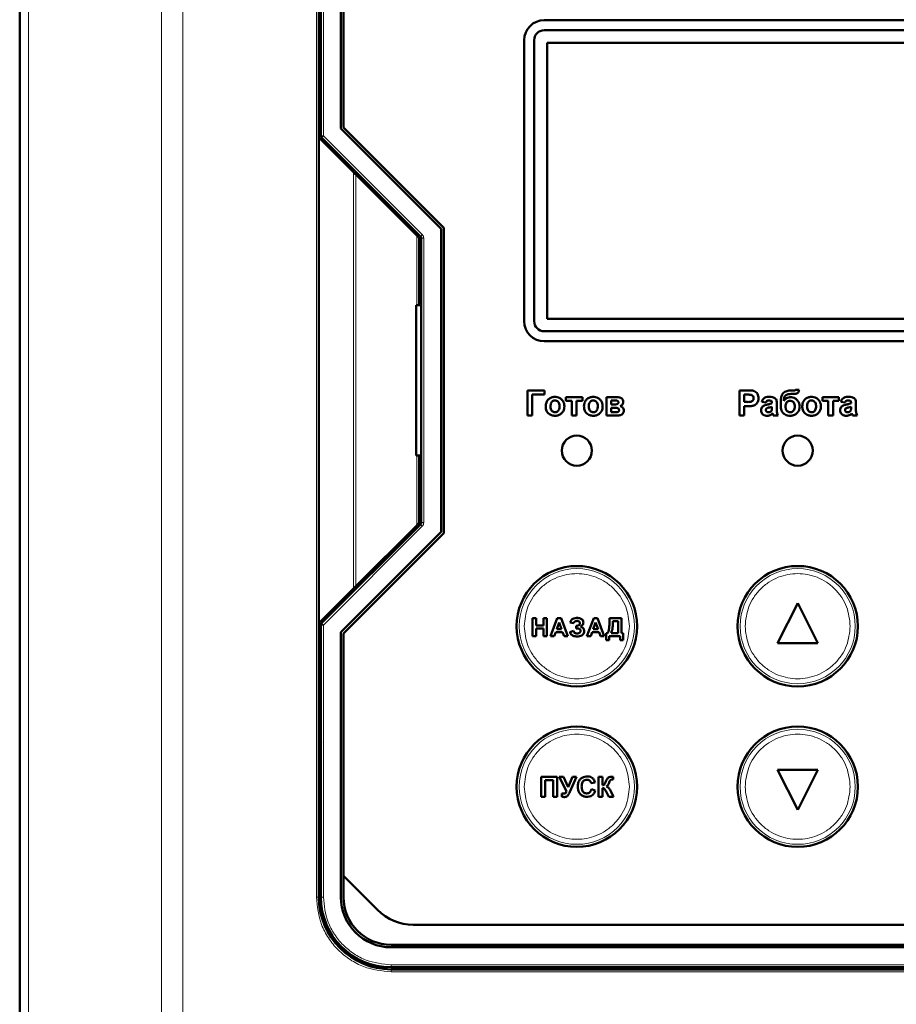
# Model space of a CAD drawing. Header units: millimetres. Extents: x 0 to 594, y 0 to 420.
# Tile 5 of 11: x 103 to 138, y 232 to 272. Entities that reach past the tile are written whole.
import ezdxf

# ---------------------------------------------------------------- set-up
doc = ezdxf.new("R2010")
doc.units = ezdxf.units.MM

msp = doc.modelspace()

# ---------------------------------------------------------------- linework, layer by layer
at = {"color": 7, "linetype": 'Continuous', "lineweight": 50}
for p, q in [((103.384, 287.734), (103.384, 205.729)), ((115.304, 266.831), (115.304, 277.751)), ((115.384, 277.751), (115.384, 266.906)), ((116.184, 267.196), (116.184, 277.751)), ((116.284, 276.903), (116.284, 267.237)), ((144.484, 271.511), (124.284, 271.511)), ((124.284, 271.111), (144.484, 271.111)), ((123.484, 270.711), (123.484, 259.511)), ((123.884, 259.511), (123.884, 270.711)), ((144.364, 270.611), (124.404, 270.611)), ((124.404, 270.611), (124.404, 259.611)), ((120.184, 263.196), (116.184, 267.196)), ((116.284, 267.237), (120.284, 263.237)), ((115.304, 247.471), (115.304, 266.831)), ((115.304, 266.831), (116.683, 265.452)), ((115.413, 266.835), (119.354, 262.894)), ((119.204, 262.931), (116.78, 265.355)), ((120.184, 251.107), (120.184, 263.196)), ((120.284, 263.237), (120.284, 251.066)), ((119.304, 260.151), (119.304, 262.831)), ((119.384, 262.823), (119.384, 251.48)), ((119.304, 260.751), (119.384, 260.751)), ((119.184, 254.151), (119.184, 260.151)), ((119.184, 260.151), (119.384, 260.151)), ((124.404, 259.611), (144.364, 259.611)), ((144.484, 259.111), (124.284, 259.111)), ((124.284, 258.711), (144.484, 258.711)), ((123.612, 256.751), (123.612, 255.751)), ((124.292, 256.751), (123.612, 256.751)), ((124.292, 256.585), (124.292, 256.751)), ((132.065, 256.751), (132.065, 255.751)), ((132.385, 256.751), (132.065, 256.751)), ((134.253, 256.751), (134.153, 256.751)), ((134.437, 256.777), (134.309, 256.777)), ((123.804, 256.585), (124.292, 256.585)), ((123.804, 255.751), (123.804, 256.585)), ((125.15, 256.482), (125.15, 256.341)), ((125.804, 256.482), (125.15, 256.482)), ((125.15, 256.341), (125.381, 256.341)), ((125.381, 256.341), (125.381, 255.751)), ((125.574, 255.751), (125.574, 256.341)), ((125.574, 256.341), (125.804, 256.341)), ((125.804, 256.341), (125.804, 256.482)), ((126.766, 256.482), (126.766, 255.751)), ((127.179, 256.482), (126.766, 256.482)), ((126.958, 256.354), (127.077, 256.354)), ((126.958, 256.187), (126.958, 256.354)), ((132.258, 256.585), (132.359, 256.585)), ((132.258, 256.29), (132.258, 256.585)), ((134.126, 256.61), (134.151, 256.61)), ((135.373, 256.482), (135.373, 256.341)), ((136.027, 256.482), (135.373, 256.482)), ((135.373, 256.341), (135.604, 256.341)), ((135.604, 256.341), (135.604, 255.751)), ((135.796, 256.341), (136.027, 256.341)), ((135.796, 255.751), (135.796, 256.341)), ((136.027, 256.341), (136.027, 256.482)), ((127.077, 256.187), (126.958, 256.187)), ((126.958, 255.88), (126.958, 256.059)), ((126.958, 256.059), (127.056, 256.059)), ((132.373, 256.29), (132.258, 256.29)), ((132.258, 256.123), (132.389, 256.123)), ((132.258, 255.751), (132.258, 256.123)), ((132.95, 256.29), (133.117, 256.264)), ((133.36, 256.257), (133.36, 256.239)), ((133.36, 256.098), (133.36, 256.061)), ((133.552, 255.99), (133.552, 256.215)), ((136.104, 256.29), (136.27, 256.264)), ((136.514, 256.257), (136.514, 256.239)), ((136.514, 256.098), (136.514, 256.061)), ((136.706, 255.99), (136.706, 256.215)), ((123.612, 255.751), (123.804, 255.751)), ((125.381, 255.751), (125.574, 255.751)), ((126.766, 255.751), (127.216, 255.751)), ((127.109, 255.88), (126.958, 255.88)), ((132.065, 255.751), (132.258, 255.751)), ((133.411, 255.751), (133.604, 255.751)), ((135.604, 255.751), (135.796, 255.751)), ((136.565, 255.751), (136.758, 255.751)), ((119.384, 254.151), (119.184, 254.151)), ((119.304, 251.471), (119.304, 254.151)), ((119.384, 253.551), (119.304, 253.551)), ((119.354, 251.409), (115.413, 247.468)), ((116.78, 248.948), (119.204, 251.371)), ((116.184, 247.107), (120.184, 251.107)), ((120.284, 251.066), (116.284, 247.066)), ((116.683, 248.851), (115.304, 247.471)), ((134.384, 248.271), (133.584, 246.671)), ((135.184, 246.671), (134.384, 248.271)), ((115.304, 236.551), (115.304, 247.471)), ((115.384, 247.397), (115.384, 236.551)), ((123.821, 247.671), (123.96, 247.671)), ((123.821, 246.951), (123.821, 247.671)), ((123.96, 247.671), (123.96, 247.385)), ((123.96, 247.385), (124.255, 247.385)), ((124.255, 247.385), (124.255, 247.671)), ((124.255, 247.671), (124.394, 247.671)), ((124.394, 247.671), (124.394, 246.951)), ((124.534, 246.951), (124.806, 247.671)), ((124.88, 247.496), (124.786, 247.238)), ((124.806, 247.671), (124.953, 247.671)), ((124.975, 247.238), (124.88, 247.496)), ((124.953, 247.671), (125.226, 246.951)), ((125.459, 247.468), (125.32, 247.505)), ((125.551, 247.367), (125.568, 247.367)), ((125.551, 247.265), (125.551, 247.367)), ((125.987, 246.951), (126.259, 247.671)), ((126.333, 247.496), (126.239, 247.238)), ((126.259, 247.671), (126.406, 247.671)), ((126.428, 247.238), (126.333, 247.496)), ((126.406, 247.671), (126.679, 246.951)), ((126.884, 247.595), (126.884, 247.671)), ((126.884, 247.671), (127.364, 247.671)), ((127.226, 247.551), (127.023, 247.551)), ((127.226, 247.071), (127.226, 247.551)), ((127.364, 247.671), (127.364, 247.071)), ((116.184, 236.551), (116.184, 247.107)), ((116.284, 247.066), (116.284, 237.4)), ((123.96, 246.951), (123.821, 246.951)), ((123.96, 247.265), (123.96, 246.951)), ((124.255, 247.265), (123.96, 247.265)), ((124.255, 246.951), (124.255, 247.265)), ((124.394, 246.951), (124.255, 246.951)), ((124.682, 246.951), (124.534, 246.951)), ((124.742, 247.118), (124.682, 246.951)), ((125.019, 247.118), (124.742, 247.118)), ((124.786, 247.238), (124.975, 247.238)), ((125.079, 246.951), (125.019, 247.118)), ((125.226, 246.951), (125.079, 246.951)), ((125.311, 247.118), (125.45, 247.164)), ((125.586, 247.265), (125.551, 247.265)), ((126.135, 246.951), (125.987, 246.951)), ((126.195, 247.118), (126.135, 246.951)), ((126.472, 247.118), (126.195, 247.118)), ((126.239, 247.238), (126.428, 247.238)), ((126.532, 246.951), (126.472, 247.118)), ((126.679, 246.951), (126.532, 246.951)), ((126.746, 246.795), (126.746, 247.071)), ((126.746, 247.071), (126.81, 247.071)), ((127.309, 246.951), (126.866, 246.951)), ((126.866, 246.951), (126.866, 246.795)), ((126.949, 247.071), (127.226, 247.071)), ((127.309, 246.795), (127.309, 246.951)), ((127.364, 247.071), (127.429, 247.071)), ((127.429, 247.071), (127.429, 246.795)), ((126.866, 246.795), (126.746, 246.795)), ((127.429, 246.795), (127.309, 246.795)), ((133.584, 246.671), (135.184, 246.671)), ((115.405, 242.751), (115.304, 242.589)), ((115.304, 242.751), (115.384, 242.751)), ((115.304, 242.151), (115.384, 242.151)), ((133.584, 241.631), (134.384, 240.031)), ((135.184, 241.631), (133.584, 241.631)), ((134.384, 240.031), (135.184, 241.631)), ((124.165, 241.351), (124.801, 241.351)), ((124.165, 240.551), (124.165, 241.351)), ((124.647, 241.218), (124.319, 241.218)), ((124.319, 241.218), (124.319, 240.551)), ((124.647, 240.551), (124.647, 241.218)), ((124.801, 241.351), (124.801, 240.551)), ((124.878, 241.351), (125.049, 241.351)), ((125.175, 240.78), (124.878, 241.351)), ((125.049, 241.351), (125.244, 240.935)), ((125.244, 240.935), (125.409, 241.351)), ((125.576, 241.351), (125.303, 240.743)), ((125.409, 241.351), (125.576, 241.351)), ((126.309, 241.126), (126.155, 241.095)), ((126.452, 240.551), (126.452, 241.351)), ((126.452, 241.351), (126.606, 241.351)), ((126.606, 241.351), (126.606, 241.013)), ((127.037, 241.239), (127.014, 241.239)), ((127.037, 241.351), (127.037, 241.239)), ((124.986, 240.551), (124.986, 240.677)), ((126.165, 240.849), (126.319, 240.798)), ((126.606, 240.9), (126.606, 240.551)), ((126.853, 240.551), (126.752, 240.755)), ((126.936, 240.77), (127.047, 240.551)), ((124.319, 240.551), (124.165, 240.551)), ((124.801, 240.551), (124.647, 240.551)), ((126.606, 240.551), (126.452, 240.551)), ((127.047, 240.551), (126.853, 240.551)), ((115.304, 240.151), (115.384, 240.151)), ((115.384, 239.551), (115.304, 239.551)), ((116.284, 237.4), (116.284, 236.551)), ((116.284, 237.4), (117.646, 236.037)), ((119.061, 235.451), (149.707, 235.451)), ((118.184, 234.651), (150.584, 234.651)), ((150.584, 234.551), (118.184, 234.551)), ((118.184, 233.751), (150.584, 233.751)), ((150.584, 233.671), (118.184, 233.671)), ((122.784, 233.671), (122.784, 233.751)), ((123.384, 233.671), (123.384, 233.751)), ((125.384, 233.671), (125.384, 233.751)), ((125.984, 233.751), (125.984, 233.671))]:
    msp.add_line(p, q, dxfattribs=at)
at = {"color": 9, "linetype": 'Continuous', "lineweight": 18}
for p, q in [((103.735, 287.734), (103.735, 205.729)), ((109.032, 287.734), (109.032, 205.729)), ((109.881, 287.734), (109.881, 205.729)), ((115.204, 236.551), (115.204, 277.751)), ((115.484, 277.751), (115.484, 266.906)), ((115.384, 266.906), (115.484, 266.906)), ((115.484, 266.906), (115.413, 266.835)), ((115.484, 266.906), (119.425, 262.965)), ((116.683, 265.452), (116.683, 248.851)), ((116.78, 265.355), (116.78, 248.948)), ((119.204, 262.931), (119.204, 260.151)), ((119.425, 262.965), (119.354, 262.894)), ((119.484, 262.823), (119.384, 262.823)), ((119.484, 262.823), (119.484, 251.48)), ((119.204, 254.151), (119.204, 251.371)), ((119.425, 251.338), (115.484, 247.397)), ((119.425, 251.338), (119.354, 251.409)), ((119.484, 251.48), (119.384, 251.48)), ((115.484, 247.397), (115.384, 247.397)), ((115.413, 247.468), (115.484, 247.397)), ((115.484, 247.397), (115.484, 236.551)), ((115.304, 236.551), (115.204, 236.551)), ((115.372, 236.507), (115.434, 235.831)), ((115.484, 236.551), (115.384, 236.551)), ((118.184, 233.851), (150.584, 233.851)), ((118.184, 233.851), (118.184, 233.751)), ((118.184, 233.571), (118.184, 233.671)), ((150.584, 233.571), (118.184, 233.571))]:
    msp.add_line(p, q, dxfattribs=at)
at = {"color": 7, "linetype": 'Continuous', "lineweight": 50}
for centre, radius in [((125.584, 254.351), 0.6), ((134.384, 254.351), 0.6), ((125.584, 247.351), 2.4), ((134.384, 247.351), 2.4), ((125.584, 240.951), 2.4), ((134.384, 240.951), 2.4)]:
    msp.add_circle(centre, radius, dxfattribs=at)
at = {"color": 9, "linetype": 'Continuous', "lineweight": 18}
for centre in [(125.584, 247.351), (134.384, 247.351), (125.584, 240.951), (134.384, 240.951)]:
    msp.add_circle(centre, 2.295, dxfattribs=at)
at = {"color": 7, "linetype": 'Continuous', "lineweight": 50}
for centre, radius, start, end in [((124.284, 270.711), 0.8, 90, 180), ((124.284, 270.711), 0.4, 90, 180), ((115.484, 266.906), 0.1, 180, 225), ((119.284, 262.823), 0.1, 0, 45), ((124.284, 259.511), 0.8, 180, 270), ((124.284, 259.511), 0.4, 180, 270), ((119.284, 251.48), 0.1, 315, 0), ((115.484, 247.397), 0.1, 135, 180), ((118.184, 236.551), 2.88, 180, 270), ((118.184, 236.551), 2.8, 180, 270), ((118.184, 236.551), 2, 180, 270), ((118.184, 236.551), 1.9, 180, 270), ((119.061, 237.451), 2, 225, 270)]:
    msp.add_arc(centre, radius, start, end, dxfattribs=at)
for points, knots in [([(116.78, 265.355), (116.767, 265.368), (116.746, 265.389), (116.718, 265.417), (116.696, 265.439), (116.687, 265.448), (116.683, 265.452)], [0, 0, 0, 0, 0.3219651, 0.5438461, 0.792855, 1, 1, 1, 1]), ([(119.304, 262.831), (119.303, 262.832), (119.303, 262.833), (119.297, 262.839), (119.287, 262.848), (119.271, 262.864), (119.244, 262.892), (119.219, 262.917), (119.204, 262.931)], [0, 0, 0, 0, 0.0992443, 0.2048574, 0.3198128, 0.4464269, 0.6702641, 1, 1, 1, 1]), ([(132.622, 256.736), (132.596, 256.74), (132.543, 256.749), (132.464, 256.751), (132.411, 256.751), (132.385, 256.751)], [0, 0, 0, 0, 0.33792, 0.66872, 1, 1, 1, 1]), ([(132.822, 256.441), (132.821, 256.468), (132.818, 256.528), (132.786, 256.617), (132.723, 256.689), (132.663, 256.724), (132.629, 256.734), (132.622, 256.736)], [0, 0, 0, 0, 0.209511, 0.469071, 0.720116, 0.946558, 1, 1, 1, 1]), ([(134.153, 256.751), (134.126, 256.751), (134.046, 256.749), (133.933, 256.728), (133.827, 256.668), (133.757, 256.577), (133.713, 256.437), (133.709, 256.327), (133.706, 256.263)], [0, 0, 0, 0, 0.1040237, 0.3137871, 0.4410688, 0.5690878, 0.7513955, 1, 1, 1, 1]), ([(134.189, 256.61), (134.216, 256.61), (134.267, 256.611), (134.329, 256.621), (134.378, 256.638), (134.408, 256.671), (134.43, 256.719), (134.435, 256.757), (134.437, 256.777)], [0, 0, 0, 0, 0.2323457, 0.4398215, 0.5537147, 0.6698962, 0.8209881, 1, 1, 1, 1]), ([(134.309, 256.777), (134.305, 256.772), (134.298, 256.762), (134.277, 256.753), (134.262, 256.752), (134.253, 256.751)], [0, 0, 0, 0, 0.291708, 0.588179, 1, 1, 1, 1]), ([(124.714, 256.495), (124.687, 256.494), (124.618, 256.49), (124.511, 256.451), (124.419, 256.37), (124.357, 256.257), (124.348, 256.174), (124.343, 256.127)], [0, 0, 0, 0, 0.137718, 0.355391, 0.573064, 0.757844, 1, 1, 1, 1]), ([(124.535, 256.117), (124.536, 256.144), (124.538, 256.197), (124.565, 256.269), (124.61, 256.321), (124.662, 256.35), (124.699, 256.353), (124.715, 256.354)], [0, 0, 0, 0, 0.241133, 0.484628, 0.668592, 0.85335, 1, 1, 1, 1]), ([(125.086, 256.119), (125.085, 256.146), (125.082, 256.213), (125.044, 256.317), (124.965, 256.414), (124.86, 256.477), (124.771, 256.494), (124.724, 256.495), (124.714, 256.495)], [0, 0, 0, 0, 0.135663, 0.343038, 0.548582, 0.75807, 0.951088, 1, 1, 1, 1]), ([(124.715, 256.354), (124.737, 256.352), (124.782, 256.347), (124.834, 256.307), (124.873, 256.251), (124.892, 256.186), (124.893, 256.139), (124.894, 256.118)], [0, 0, 0, 0, 0.1997136, 0.401263, 0.571167, 0.8134213, 1, 1, 1, 1]), ([(126.24, 256.495), (126.213, 256.494), (126.144, 256.49), (126.037, 256.451), (125.944, 256.37), (125.883, 256.257), (125.874, 256.174), (125.868, 256.127)], [0, 0, 0, 0, 0.137718, 0.355391, 0.573064, 0.757844, 1, 1, 1, 1]), ([(126.061, 256.117), (126.062, 256.144), (126.064, 256.197), (126.09, 256.269), (126.136, 256.321), (126.187, 256.35), (126.224, 256.353), (126.241, 256.354)], [0, 0, 0, 0, 0.241133, 0.484628, 0.668592, 0.85335, 1, 1, 1, 1]), ([(126.612, 256.119), (126.611, 256.146), (126.608, 256.213), (126.57, 256.317), (126.491, 256.414), (126.386, 256.477), (126.297, 256.494), (126.249, 256.495), (126.24, 256.495)], [0, 0, 0, 0, 0.1356631, 0.3430381, 0.5485821, 0.7580704, 0.9510884, 1, 1, 1, 1]), ([(126.241, 256.354), (126.263, 256.352), (126.308, 256.347), (126.36, 256.307), (126.399, 256.251), (126.417, 256.186), (126.419, 256.139), (126.42, 256.118)], [0, 0, 0, 0, 0.199714, 0.401263, 0.571167, 0.813421, 1, 1, 1, 1]), ([(127.077, 256.354), (127.104, 256.353), (127.142, 256.353), (127.189, 256.343), (127.214, 256.332), (127.23, 256.315), (127.239, 256.296), (127.24, 256.282), (127.24, 256.275)], [0, 0, 0, 0, 0.39324, 0.559078, 0.696821, 0.797454, 0.898342, 1, 1, 1, 1]), ([(127.433, 256.294), (127.43, 256.321), (127.427, 256.365), (127.393, 256.418), (127.345, 256.454), (127.272, 256.479), (127.213, 256.481), (127.179, 256.482)], [0, 0, 0, 0, 0.225664, 0.366559, 0.507488, 0.717323, 1, 1, 1, 1]), ([(132.359, 256.585), (132.373, 256.585), (132.399, 256.585), (132.45, 256.584), (132.487, 256.58), (132.511, 256.578)], [0, 0, 0, 0, 0.263002, 0.52604, 1, 1, 1, 1]), ([(132.629, 256.438), (132.628, 256.419), (132.624, 256.385), (132.598, 256.343), (132.563, 256.315), (132.488, 256.287), (132.423, 256.289), (132.373, 256.29)], [0, 0, 0, 0, 0.167225, 0.297556, 0.427975, 0.564411, 1, 1, 1, 1]), ([(132.511, 256.578), (132.529, 256.573), (132.566, 256.563), (132.606, 256.524), (132.627, 256.48), (132.629, 256.451), (132.629, 256.438)], [0, 0, 0, 0, 0.28064, 0.564382, 0.806921, 1, 1, 1, 1]), ([(132.599, 256.138), (132.624, 256.146), (132.676, 256.163), (132.746, 256.216), (132.799, 256.293), (132.82, 256.374), (132.821, 256.424), (132.822, 256.441)], [0, 0, 0, 0, 0.197698, 0.395619, 0.635391, 0.870206, 1, 1, 1, 1]), ([(133.256, 256.495), (133.229, 256.494), (133.164, 256.492), (133.074, 256.469), (133.001, 256.407), (132.967, 256.345), (132.954, 256.303), (132.95, 256.29)], [0, 0, 0, 0, 0.199112, 0.484676, 0.670105, 0.89787, 1, 1, 1, 1]), ([(133.117, 256.264), (133.123, 256.28), (133.132, 256.305), (133.157, 256.334), (133.192, 256.352), (133.219, 256.353), (133.236, 256.354)], [0, 0, 0, 0, 0.305481, 0.497369, 0.690436, 1, 1, 1, 1]), ([(133.236, 256.354), (133.264, 256.354), (133.299, 256.353), (133.336, 256.332), (133.351, 256.313), (133.359, 256.286), (133.36, 256.267), (133.36, 256.257)], [0, 0, 0, 0, 0.440912, 0.55994, 0.679608, 0.835696, 1, 1, 1, 1]), ([(133.552, 256.215), (133.552, 256.242), (133.551, 256.295), (133.541, 256.368), (133.504, 256.426), (133.451, 256.464), (133.366, 256.493), (133.299, 256.494), (133.256, 256.495)], [0, 0, 0, 0, 0.166246, 0.33334, 0.447204, 0.586985, 0.732154, 1, 1, 1, 1]), ([(133.835, 256.334), (133.836, 256.36), (133.838, 256.414), (133.854, 256.488), (133.894, 256.546), (133.951, 256.588), (134.032, 256.608), (134.093, 256.609), (134.126, 256.61)], [0, 0, 0, 0, 0.170833, 0.342689, 0.477544, 0.612291, 0.788474, 1, 1, 1, 1]), ([(134.112, 256.482), (134.085, 256.481), (134.024, 256.478), (133.933, 256.445), (133.869, 256.388), (133.843, 256.347), (133.835, 256.334)], [0, 0, 0, 0, 0.242715, 0.554839, 0.860812, 1, 1, 1, 1]), ([(133.899, 256.111), (133.9, 256.138), (133.903, 256.192), (133.937, 256.266), (133.988, 256.316), (134.041, 256.338), (134.071, 256.34), (134.084, 256.341)], [0, 0, 0, 0, 0.244641, 0.491657, 0.720949, 0.885535, 1, 1, 1, 1]), ([(134.084, 256.341), (134.106, 256.339), (134.151, 256.334), (134.208, 256.293), (134.252, 256.231), (134.269, 256.165), (134.27, 256.123), (134.27, 256.11)], [0, 0, 0, 0, 0.1993384, 0.4006638, 0.6196401, 0.8818032, 1, 1, 1, 1]), ([(134.463, 256.112), (134.461, 256.139), (134.457, 256.205), (134.416, 256.307), (134.341, 256.399), (134.245, 256.463), (134.165, 256.481), (134.12, 256.482), (134.112, 256.482)], [0, 0, 0, 0, 0.1423, 0.354009, 0.573292, 0.764241, 0.955763, 1, 1, 1, 1]), ([(134.151, 256.61), (134.154, 256.61), (134.161, 256.61), (134.173, 256.61), (134.183, 256.61), (134.189, 256.61)], [0, 0, 0, 0, 0.250004, 0.500009, 1, 1, 1, 1]), ([(134.937, 256.495), (134.91, 256.494), (134.841, 256.49), (134.734, 256.451), (134.641, 256.37), (134.58, 256.257), (134.571, 256.174), (134.565, 256.127)], [0, 0, 0, 0, 0.137718, 0.355391, 0.573064, 0.757844, 1, 1, 1, 1]), ([(134.758, 256.117), (134.759, 256.144), (134.761, 256.197), (134.787, 256.269), (134.833, 256.321), (134.884, 256.35), (134.921, 256.353), (134.938, 256.354)], [0, 0, 0, 0, 0.241133, 0.484628, 0.668592, 0.85335, 1, 1, 1, 1]), ([(135.309, 256.119), (135.308, 256.146), (135.304, 256.213), (135.267, 256.317), (135.188, 256.414), (135.083, 256.477), (134.994, 256.494), (134.946, 256.495), (134.937, 256.495)], [0, 0, 0, 0, 0.1356631, 0.3430381, 0.5485821, 0.7580704, 0.9510884, 1, 1, 1, 1]), ([(134.938, 256.354), (134.96, 256.352), (135.004, 256.347), (135.057, 256.307), (135.096, 256.251), (135.114, 256.186), (135.116, 256.139), (135.117, 256.118)], [0, 0, 0, 0, 0.199714, 0.401263, 0.571167, 0.813421, 1, 1, 1, 1]), ([(136.409, 256.495), (136.383, 256.494), (136.318, 256.492), (136.228, 256.469), (136.155, 256.407), (136.121, 256.345), (136.108, 256.303), (136.104, 256.29)], [0, 0, 0, 0, 0.199112, 0.484676, 0.670105, 0.89787, 1, 1, 1, 1]), ([(136.27, 256.264), (136.276, 256.28), (136.286, 256.305), (136.311, 256.334), (136.346, 256.352), (136.373, 256.353), (136.39, 256.354)], [0, 0, 0, 0, 0.305481, 0.497369, 0.690436, 1, 1, 1, 1]), ([(136.39, 256.354), (136.418, 256.354), (136.453, 256.353), (136.49, 256.332), (136.505, 256.313), (136.513, 256.286), (136.514, 256.267), (136.514, 256.257)], [0, 0, 0, 0, 0.440912, 0.55994, 0.679608, 0.835696, 1, 1, 1, 1]), ([(136.706, 256.215), (136.706, 256.242), (136.704, 256.295), (136.695, 256.368), (136.658, 256.426), (136.604, 256.464), (136.52, 256.493), (136.453, 256.494), (136.409, 256.495)], [0, 0, 0, 0, 0.166246, 0.33334, 0.447204, 0.586985, 0.732154, 1, 1, 1, 1]), ([(124.343, 256.127), (124.344, 256.1), (124.346, 256.026), (124.379, 255.919), (124.452, 255.826), (124.552, 255.765), (124.644, 255.741), (124.703, 255.739), (124.715, 255.739)], [0, 0, 0, 0, 0.132278, 0.369199, 0.538292, 0.707501, 0.939211, 1, 1, 1, 1]), ([(124.715, 255.88), (124.693, 255.882), (124.648, 255.887), (124.596, 255.926), (124.556, 255.982), (124.537, 256.048), (124.536, 256.096), (124.535, 256.117)], [0, 0, 0, 0, 0.197612, 0.397245, 0.566614, 0.816032, 1, 1, 1, 1]), ([(124.715, 255.739), (124.742, 255.74), (124.809, 255.743), (124.911, 255.782), (125.004, 255.862), (125.067, 255.967), (125.085, 256.058), (125.086, 256.108), (125.086, 256.119)], [0, 0, 0, 0, 0.135378, 0.336455, 0.538943, 0.745329, 0.947179, 1, 1, 1, 1]), ([(124.894, 256.118), (124.893, 256.091), (124.891, 256.038), (124.865, 255.966), (124.82, 255.914), (124.769, 255.884), (124.732, 255.881), (124.715, 255.88)], [0, 0, 0, 0, 0.240516, 0.483531, 0.66681, 0.850952, 1, 1, 1, 1]), ([(125.868, 256.127), (125.869, 256.1), (125.872, 256.026), (125.904, 255.919), (125.978, 255.826), (126.077, 255.765), (126.17, 255.741), (126.229, 255.739), (126.241, 255.739)], [0, 0, 0, 0, 0.1322779, 0.3691992, 0.5382921, 0.7075008, 0.939211, 1, 1, 1, 1]), ([(126.241, 255.88), (126.218, 255.882), (126.174, 255.887), (126.122, 255.926), (126.081, 255.982), (126.063, 256.048), (126.061, 256.096), (126.061, 256.117)], [0, 0, 0, 0, 0.197612, 0.397245, 0.566614, 0.816032, 1, 1, 1, 1]), ([(126.241, 255.739), (126.268, 255.74), (126.334, 255.743), (126.436, 255.782), (126.529, 255.862), (126.593, 255.967), (126.611, 256.058), (126.612, 256.108), (126.612, 256.119)], [0, 0, 0, 0, 0.135378, 0.336455, 0.538943, 0.745329, 0.947179, 1, 1, 1, 1]), ([(126.42, 256.118), (126.419, 256.091), (126.416, 256.038), (126.391, 255.966), (126.346, 255.914), (126.295, 255.884), (126.257, 255.881), (126.241, 255.88)], [0, 0, 0, 0, 0.240516, 0.483531, 0.66681, 0.850952, 1, 1, 1, 1]), ([(127.056, 256.059), (127.083, 256.059), (127.133, 256.058), (127.192, 256.051), (127.231, 256.037), (127.252, 256.02), (127.264, 255.995), (127.265, 255.977), (127.266, 255.968)], [0, 0, 0, 0, 0.311207, 0.583911, 0.68923, 0.795843, 0.891598, 1, 1, 1, 1]), ([(127.24, 256.275), (127.239, 256.265), (127.238, 256.248), (127.225, 256.226), (127.204, 256.208), (127.155, 256.189), (127.11, 256.188), (127.077, 256.187)], [0, 0, 0, 0, 0.14005, 0.249383, 0.358655, 0.529628, 1, 1, 1, 1]), ([(127.266, 255.968), (127.265, 255.957), (127.264, 255.94), (127.252, 255.917), (127.233, 255.899), (127.184, 255.882), (127.141, 255.88), (127.109, 255.88)], [0, 0, 0, 0, 0.1534042, 0.2606702, 0.3678255, 0.5346619, 1, 1, 1, 1]), ([(127.216, 255.751), (127.243, 255.753), (127.297, 255.755), (127.369, 255.78), (127.421, 255.825), (127.451, 255.878), (127.458, 255.92), (127.458, 255.942), (127.458, 255.945)], [0, 0, 0, 0, 0.229637, 0.461568, 0.636531, 0.811819, 0.973329, 1, 1, 1, 1]), ([(127.31, 256.128), (127.332, 256.137), (127.373, 256.155), (127.413, 256.205), (127.431, 256.253), (127.432, 256.283), (127.433, 256.294)], [0, 0, 0, 0, 0.322025, 0.590196, 0.859352, 1, 1, 1, 1]), ([(127.458, 255.945), (127.455, 255.971), (127.449, 256.018), (127.412, 256.075), (127.365, 256.111), (127.328, 256.123), (127.31, 256.128)], [0, 0, 0, 0, 0.3050457, 0.5446741, 0.7854783, 1, 1, 1, 1]), ([(132.389, 256.123), (132.416, 256.124), (132.464, 256.124), (132.534, 256.128), (132.577, 256.134), (132.599, 256.138)], [0, 0, 0, 0, 0.380489, 0.689463, 1, 1, 1, 1]), ([(133.18, 256.191), (133.154, 256.185), (133.097, 256.172), (133.021, 256.145), (132.965, 256.094), (132.933, 256.036), (132.925, 255.988), (132.924, 255.962), (132.924, 255.958)], [0, 0, 0, 0, 0.209674, 0.45611, 0.62433, 0.792297, 0.968452, 1, 1, 1, 1]), ([(132.924, 255.958), (132.927, 255.93), (132.931, 255.88), (132.969, 255.816), (133.022, 255.769), (133.09, 255.743), (133.139, 255.74), (133.163, 255.739)], [0, 0, 0, 0, 0.222319, 0.411804, 0.601009, 0.795937, 1, 1, 1, 1]), ([(133.117, 255.974), (133.118, 255.983), (133.119, 256.002), (133.134, 256.024), (133.147, 256.034), (133.152, 256.038)], [0, 0, 0, 0, 0.370992, 0.746266, 1, 1, 1, 1]), ([(133.217, 255.88), (133.203, 255.881), (133.179, 255.883), (133.149, 255.902), (133.128, 255.925), (133.118, 255.951), (133.117, 255.967), (133.117, 255.974)], [0, 0, 0, 0, 0.263878, 0.473917, 0.683179, 0.866416, 1, 1, 1, 1]), ([(133.152, 256.038), (133.167, 256.045), (133.201, 256.06), (133.272, 256.074), (133.326, 256.088), (133.36, 256.098)], [0, 0, 0, 0, 0.234051, 0.508172, 1, 1, 1, 1]), ([(133.36, 256.239), (133.335, 256.23), (133.293, 256.215), (133.232, 256.201), (133.197, 256.194), (133.18, 256.191)], [0, 0, 0, 0, 0.4296808, 0.7146703, 1, 1, 1, 1]), ([(133.353, 255.972), (133.351, 255.966), (133.347, 255.954), (133.333, 255.932), (133.319, 255.92), (133.31, 255.912)], [0, 0, 0, 0, 0.266084, 0.514485, 1, 1, 1, 1]), ([(133.36, 256.061), (133.36, 256.048), (133.36, 256.026), (133.358, 255.997), (133.355, 255.981), (133.353, 255.972)], [0, 0, 0, 0, 0.447478, 0.722712, 1, 1, 1, 1]), ([(133.604, 255.751), (133.591, 255.775), (133.568, 255.819), (133.553, 255.901), (133.553, 255.957), (133.552, 255.99)], [0, 0, 0, 0, 0.323762, 0.59123, 1, 1, 1, 1]), ([(133.706, 256.263), (133.707, 256.236), (133.708, 256.15), (133.716, 256.027), (133.759, 255.898), (133.833, 255.815), (133.929, 255.76), (134.014, 255.74), (134.066, 255.739), (134.079, 255.739)], [0, 0, 0, 0, 0.108438, 0.349197, 0.500393, 0.652655, 0.789788, 0.946106, 1, 1, 1, 1]), ([(134.082, 255.88), (134.059, 255.882), (134.015, 255.887), (133.962, 255.926), (133.924, 255.977), (133.902, 256.04), (133.9, 256.087), (133.899, 256.111)], [0, 0, 0, 0, 0.199565, 0.400322, 0.576132, 0.780174, 1, 1, 1, 1]), ([(134.079, 255.739), (134.106, 255.74), (134.175, 255.743), (134.282, 255.78), (134.377, 255.862), (134.444, 255.968), (134.462, 256.057), (134.463, 256.105), (134.463, 256.112)], [0, 0, 0, 0, 0.1343778, 0.3494962, 0.553521, 0.7581713, 0.9671766, 1, 1, 1, 1]), ([(134.27, 256.11), (134.269, 256.083), (134.266, 256.029), (134.233, 255.959), (134.187, 255.91), (134.135, 255.884), (134.099, 255.881), (134.082, 255.88)], [0, 0, 0, 0, 0.242101, 0.486689, 0.67857, 0.840063, 1, 1, 1, 1]), ([(134.565, 256.127), (134.566, 256.1), (134.569, 256.026), (134.601, 255.919), (134.675, 255.826), (134.774, 255.765), (134.866, 255.741), (134.925, 255.739), (134.938, 255.739)], [0, 0, 0, 0, 0.132278, 0.369199, 0.538292, 0.707501, 0.939211, 1, 1, 1, 1]), ([(134.938, 255.88), (134.915, 255.882), (134.871, 255.887), (134.819, 255.926), (134.778, 255.982), (134.76, 256.048), (134.758, 256.096), (134.758, 256.117)], [0, 0, 0, 0, 0.197612, 0.397245, 0.566614, 0.816032, 1, 1, 1, 1]), ([(134.938, 255.739), (134.964, 255.74), (135.031, 255.743), (135.133, 255.782), (135.226, 255.862), (135.289, 255.967), (135.308, 256.058), (135.309, 256.108), (135.309, 256.119)], [0, 0, 0, 0, 0.135378, 0.336455, 0.538943, 0.745329, 0.947179, 1, 1, 1, 1]), ([(135.117, 256.118), (135.116, 256.091), (135.113, 256.038), (135.088, 255.966), (135.043, 255.914), (134.991, 255.884), (134.954, 255.881), (134.938, 255.88)], [0, 0, 0, 0, 0.240516, 0.483531, 0.66681, 0.850952, 1, 1, 1, 1]), ([(136.334, 256.191), (136.308, 256.185), (136.251, 256.172), (136.175, 256.145), (136.119, 256.094), (136.087, 256.036), (136.079, 255.988), (136.078, 255.962), (136.078, 255.958)], [0, 0, 0, 0, 0.209674, 0.45611, 0.62433, 0.792297, 0.968452, 1, 1, 1, 1]), ([(136.078, 255.958), (136.08, 255.93), (136.085, 255.88), (136.123, 255.816), (136.176, 255.769), (136.244, 255.743), (136.293, 255.74), (136.317, 255.739)], [0, 0, 0, 0, 0.222319, 0.411804, 0.601009, 0.795937, 1, 1, 1, 1]), ([(136.27, 255.974), (136.271, 255.983), (136.273, 256.002), (136.288, 256.024), (136.301, 256.034), (136.306, 256.038)], [0, 0, 0, 0, 0.370992, 0.746266, 1, 1, 1, 1]), ([(136.371, 255.88), (136.357, 255.881), (136.333, 255.883), (136.302, 255.902), (136.282, 255.925), (136.272, 255.951), (136.271, 255.967), (136.27, 255.974)], [0, 0, 0, 0, 0.263878, 0.473917, 0.683179, 0.866416, 1, 1, 1, 1]), ([(136.306, 256.038), (136.321, 256.045), (136.355, 256.06), (136.426, 256.074), (136.48, 256.088), (136.514, 256.098)], [0, 0, 0, 0, 0.234051, 0.508172, 1, 1, 1, 1]), ([(136.514, 256.239), (136.489, 256.23), (136.447, 256.215), (136.386, 256.201), (136.351, 256.194), (136.334, 256.191)], [0, 0, 0, 0, 0.4296808, 0.7146703, 1, 1, 1, 1]), ([(136.507, 255.972), (136.505, 255.966), (136.501, 255.954), (136.487, 255.932), (136.473, 255.92), (136.464, 255.912)], [0, 0, 0, 0, 0.266084, 0.514485, 1, 1, 1, 1]), ([(136.514, 256.061), (136.514, 256.048), (136.514, 256.026), (136.512, 255.997), (136.509, 255.981), (136.507, 255.972)], [0, 0, 0, 0, 0.447478, 0.722712, 1, 1, 1, 1]), ([(136.758, 255.751), (136.745, 255.775), (136.722, 255.819), (136.707, 255.901), (136.707, 255.957), (136.706, 255.99)], [0, 0, 0, 0, 0.3237624, 0.5912299, 1, 1, 1, 1]), ([(133.163, 255.739), (133.19, 255.741), (133.244, 255.745), (133.322, 255.78), (133.364, 255.817), (133.386, 255.837)], [0, 0, 0, 0, 0.3219285, 0.6455324, 1, 1, 1, 1]), ([(133.31, 255.912), (133.301, 255.906), (133.284, 255.895), (133.252, 255.883), (133.23, 255.881), (133.217, 255.88)], [0, 0, 0, 0, 0.335472, 0.604358, 1, 1, 1, 1]), ([(133.386, 255.837), (133.387, 255.835), (133.388, 255.831), (133.391, 255.823), (133.392, 255.817), (133.393, 255.813)], [0, 0, 0, 0, 0.250122, 0.500258, 1, 1, 1, 1]), ([(133.393, 255.813), (133.395, 255.806), (133.399, 255.793), (133.404, 255.772), (133.409, 255.758), (133.411, 255.751)], [0, 0, 0, 0, 0.312676, 0.656202, 1, 1, 1, 1]), ([(136.317, 255.739), (136.344, 255.741), (136.398, 255.745), (136.476, 255.78), (136.518, 255.817), (136.54, 255.837)], [0, 0, 0, 0, 0.321929, 0.645532, 1, 1, 1, 1]), ([(136.464, 255.912), (136.455, 255.906), (136.438, 255.895), (136.406, 255.883), (136.384, 255.881), (136.371, 255.88)], [0, 0, 0, 0, 0.335472, 0.604358, 1, 1, 1, 1]), ([(136.54, 255.837), (136.541, 255.835), (136.542, 255.831), (136.544, 255.823), (136.546, 255.817), (136.547, 255.813)], [0, 0, 0, 0, 0.250122, 0.500258, 1, 1, 1, 1]), ([(136.547, 255.813), (136.549, 255.806), (136.553, 255.793), (136.558, 255.772), (136.563, 255.758), (136.565, 255.751)], [0, 0, 0, 0, 0.312676, 0.656202, 1, 1, 1, 1]), ([(119.204, 251.371), (119.219, 251.386), (119.244, 251.411), (119.271, 251.439), (119.287, 251.455), (119.297, 251.464), (119.303, 251.47), (119.303, 251.471), (119.304, 251.471)], [0, 0, 0, 0, 0.329696, 0.5535719, 0.6801743, 0.7951253, 0.9007426, 1, 1, 1, 1]), ([(116.683, 248.851), (116.687, 248.855), (116.696, 248.864), (116.718, 248.886), (116.746, 248.914), (116.767, 248.935), (116.78, 248.948)], [0, 0, 0, 0, 0.207162, 0.456154, 0.678073, 1, 1, 1, 1]), ([(125.32, 247.505), (125.329, 247.531), (125.346, 247.578), (125.396, 247.632), (125.47, 247.67), (125.536, 247.68), (125.579, 247.681), (125.585, 247.681)], [0, 0, 0, 0, 0.233845, 0.429584, 0.625035, 0.945033, 1, 1, 1, 1]), ([(125.587, 247.561), (125.568, 247.559), (125.538, 247.557), (125.499, 247.536), (125.473, 247.507), (125.464, 247.482), (125.459, 247.468)], [0, 0, 0, 0, 0.317185, 0.535529, 0.753956, 1, 1, 1, 1]), ([(125.568, 247.367), (125.591, 247.368), (125.626, 247.37), (125.67, 247.391), (125.695, 247.417), (125.707, 247.446), (125.708, 247.464), (125.708, 247.472)], [0, 0, 0, 0, 0.348695, 0.533176, 0.718858, 0.88644, 1, 1, 1, 1]), ([(125.585, 247.681), (125.612, 247.68), (125.666, 247.678), (125.74, 247.657), (125.799, 247.615), (125.84, 247.561), (125.844, 247.519), (125.847, 247.499)], [0, 0, 0, 0, 0.2265891, 0.4545709, 0.6435166, 0.8330112, 1, 1, 1, 1]), ([(125.708, 247.472), (125.707, 247.481), (125.705, 247.501), (125.689, 247.524), (125.667, 247.543), (125.633, 247.558), (125.604, 247.56), (125.587, 247.561)], [0, 0, 0, 0, 0.169628, 0.343339, 0.49822, 0.682602, 1, 1, 1, 1]), ([(125.847, 247.499), (125.844, 247.478), (125.839, 247.436), (125.796, 247.377), (125.754, 247.352), (125.73, 247.337)], [0, 0, 0, 0, 0.298422, 0.599296, 1, 1, 1, 1]), ([(125.73, 247.337), (125.755, 247.327), (125.798, 247.31), (125.846, 247.263), (125.871, 247.21), (125.873, 247.173), (125.874, 247.156)], [0, 0, 0, 0, 0.322918, 0.55546, 0.789208, 1, 1, 1, 1]), ([(126.81, 247.071), (126.821, 247.096), (126.865, 247.199), (126.881, 247.38), (126.883, 247.53), (126.884, 247.595)], [0, 0, 0, 0, 0.150506, 0.631696, 1, 1, 1, 1]), ([(127.023, 247.551), (127.022, 247.525), (127.022, 247.445), (127.013, 247.324), (126.994, 247.188), (126.964, 247.111), (126.949, 247.071)], [0, 0, 0, 0, 0.16363, 0.491128, 0.742857, 1, 1, 1, 1]), ([(125.592, 246.942), (125.566, 246.943), (125.503, 246.945), (125.417, 246.967), (125.35, 247.028), (125.324, 247.08), (125.313, 247.113), (125.311, 247.118)], [0, 0, 0, 0, 0.222457, 0.526508, 0.709676, 0.957509, 1, 1, 1, 1]), ([(125.45, 247.164), (125.456, 247.146), (125.467, 247.118), (125.495, 247.086), (125.538, 247.066), (125.573, 247.064), (125.597, 247.062)], [0, 0, 0, 0, 0.28967, 0.46237, 0.636069, 1, 1, 1, 1]), ([(125.736, 247.163), (125.735, 247.174), (125.733, 247.196), (125.716, 247.224), (125.688, 247.247), (125.644, 247.263), (125.607, 247.265), (125.586, 247.265)], [0, 0, 0, 0, 0.158876, 0.319359, 0.464118, 0.684157, 1, 1, 1, 1]), ([(125.874, 247.156), (125.872, 247.128), (125.867, 247.08), (125.828, 247.02), (125.772, 246.974), (125.69, 246.946), (125.626, 246.944), (125.592, 246.942)], [0, 0, 0, 0, 0.203349, 0.36274, 0.521651, 0.743401, 1, 1, 1, 1]), ([(125.597, 247.062), (125.619, 247.063), (125.654, 247.065), (125.697, 247.085), (125.72, 247.111), (125.734, 247.138), (125.735, 247.156), (125.736, 247.163)], [0, 0, 0, 0, 0.344855, 0.536996, 0.729679, 0.878056, 1, 1, 1, 1]), ([(125.622, 240.95), (125.623, 240.976), (125.625, 241.057), (125.658, 241.176), (125.742, 241.28), (125.841, 241.341), (125.929, 241.36), (125.979, 241.361), (125.992, 241.362)], [0, 0, 0, 0, 0.128353, 0.388703, 0.573955, 0.759327, 0.937427, 1, 1, 1, 1]), ([(125.981, 241.228), (125.954, 241.226), (125.906, 241.222), (125.846, 241.184), (125.803, 241.129), (125.779, 241.052), (125.777, 240.993), (125.776, 240.961)], [0, 0, 0, 0, 0.212297, 0.3758, 0.53945, 0.750187, 1, 1, 1, 1]), ([(126.155, 241.095), (126.147, 241.119), (126.133, 241.16), (126.086, 241.202), (126.036, 241.225), (125.999, 241.227), (125.981, 241.228)], [0, 0, 0, 0, 0.313785, 0.543656, 0.773131, 1, 1, 1, 1]), ([(125.992, 241.362), (126.019, 241.36), (126.082, 241.357), (126.165, 241.327), (126.211, 241.289), (126.228, 241.274)], [0, 0, 0, 0, 0.311487, 0.735849, 1, 1, 1, 1]), ([(126.228, 241.274), (126.246, 241.254), (126.273, 241.221), (126.295, 241.169), (126.304, 241.14), (126.309, 241.126)], [0, 0, 0, 0, 0.473697, 0.735232, 1, 1, 1, 1]), ([(126.606, 241.013), (126.621, 241.015), (126.643, 241.018), (126.673, 241.03), (126.703, 241.065), (126.721, 241.112), (126.737, 241.151), (126.742, 241.162)], [0, 0, 0, 0, 0.199876, 0.312305, 0.42642, 0.830637, 1, 1, 1, 1]), ([(126.742, 241.162), (126.753, 241.186), (126.771, 241.227), (126.803, 241.283), (126.832, 241.307), (126.846, 241.32)], [0, 0, 0, 0, 0.418405, 0.70252, 1, 1, 1, 1]), ([(126.861, 241.086), (126.856, 241.073), (126.846, 241.049), (126.829, 241.012), (126.8, 240.984), (126.778, 240.97), (126.767, 240.964)], [0, 0, 0, 0, 0.253287, 0.506899, 0.763893, 1, 1, 1, 1]), ([(126.846, 241.32), (126.867, 241.329), (126.903, 241.344), (126.96, 241.35), (126.995, 241.351), (127.013, 241.351)], [0, 0, 0, 0, 0.387569, 0.691947, 1, 1, 1, 1]), ([(127.014, 241.239), (126.997, 241.239), (126.97, 241.238), (126.934, 241.226), (126.906, 241.199), (126.885, 241.15), (126.87, 241.11), (126.861, 241.086)], [0, 0, 0, 0, 0.211595, 0.337404, 0.463699, 0.678302, 1, 1, 1, 1]), ([(127.013, 241.351), (127.015, 241.351), (127.019, 241.351), (127.027, 241.351), (127.033, 241.351), (127.037, 241.351)], [0, 0, 0, 0, 0.250116, 0.500195, 1, 1, 1, 1]), ([(124.986, 240.677), (124.992, 240.676), (125.006, 240.675), (125.027, 240.675), (125.041, 240.675), (125.048, 240.675)], [0, 0, 0, 0, 0.321424, 0.660621, 1, 1, 1, 1]), ([(125.175, 240.78), (125.166, 240.754), (125.154, 240.721), (125.124, 240.689), (125.092, 240.676), (125.066, 240.675), (125.048, 240.675)], [0, 0, 0, 0, 0.4414937, 0.5759373, 0.7102684, 1, 1, 1, 1]), ([(125.303, 240.743), (125.292, 240.719), (125.269, 240.671), (125.231, 240.609), (125.185, 240.562), (125.138, 240.543), (125.108, 240.542), (125.097, 240.541)], [0, 0, 0, 0, 0.260479, 0.521395, 0.704689, 0.889754, 1, 1, 1, 1]), ([(125.987, 240.551), (125.96, 240.553), (125.894, 240.556), (125.794, 240.594), (125.703, 240.671), (125.639, 240.784), (125.623, 240.882), (125.622, 240.941), (125.622, 240.95)], [0, 0, 0, 0, 0.132331, 0.325849, 0.518063, 0.708615, 0.957186, 1, 1, 1, 1]), ([(125.776, 240.961), (125.776, 240.935), (125.778, 240.871), (125.799, 240.786), (125.851, 240.726), (125.904, 240.694), (125.95, 240.685), (125.975, 240.685), (125.98, 240.685)], [0, 0, 0, 0, 0.205446, 0.493459, 0.648874, 0.8039, 0.960212, 1, 1, 1, 1]), ([(125.98, 240.685), (126.006, 240.687), (126.049, 240.692), (126.102, 240.726), (126.143, 240.777), (126.157, 240.822), (126.165, 240.849)], [0, 0, 0, 0, 0.278426, 0.482725, 0.687127, 1, 1, 1, 1]), ([(126.319, 240.798), (126.311, 240.772), (126.29, 240.712), (126.231, 240.629), (126.132, 240.568), (126.046, 240.552), (125.996, 240.552), (125.987, 240.551)], [0, 0, 0, 0, 0.178946, 0.427141, 0.662689, 0.937832, 1, 1, 1, 1]), ([(126.721, 240.809), (126.715, 240.821), (126.703, 240.843), (126.684, 240.871), (126.661, 240.892), (126.635, 240.899), (126.616, 240.9), (126.606, 240.9)], [0, 0, 0, 0, 0.25425, 0.486863, 0.636328, 0.823574, 1, 1, 1, 1]), ([(126.742, 240.771), (126.739, 240.778), (126.733, 240.787), (126.726, 240.8), (126.723, 240.806), (126.721, 240.809)], [0, 0, 0, 0, 0.499814, 0.749898, 1, 1, 1, 1]), ([(126.752, 240.755), (126.751, 240.756), (126.75, 240.759), (126.746, 240.764), (126.744, 240.768), (126.742, 240.771)], [0, 0, 0, 0, 0.2501561, 0.5003861, 1, 1, 1, 1]), ([(126.767, 240.964), (126.788, 240.955), (126.831, 240.938), (126.886, 240.866), (126.916, 240.808), (126.936, 240.77)], [0, 0, 0, 0, 0.253998, 0.50882, 1, 1, 1, 1]), ([(125.097, 240.541), (125.083, 240.541), (125.058, 240.542), (125.021, 240.544), (124.998, 240.549), (124.986, 240.551)], [0, 0, 0, 0, 0.35863, 0.678098, 1, 1, 1, 1])]:
    msp.add_open_spline(points, degree=3, knots=knots, dxfattribs=at)
at = {"color": 9, "linetype": 'Continuous', "lineweight": 18}
for points in [[(119.425, 262.965), (119.442, 262.944), (119.475, 262.903), (119.481, 262.85), (119.484, 262.823)], [(119.484, 251.48), (119.481, 251.453), (119.475, 251.4), (119.442, 251.359), (119.425, 251.338)]]:
    msp.add_open_spline(points, degree=3, dxfattribs=at)
for points, knots in [([(123.489, 247.351), (123.517, 247.615), (123.56, 248.02), (123.821, 248.508), (124.091, 248.843), (124.427, 249.115), (124.915, 249.369), (125.584, 249.497), (126.253, 249.369), (126.74, 249.115), (127.076, 248.843), (127.346, 248.508), (127.607, 248.02), (127.651, 247.615), (127.678, 247.351)], [0, 0, 0, 0, 0.119728, 0.18418, 0.25, 0.31582, 0.380272, 0.5, 0.619728, 0.68418, 0.75, 0.81582, 0.880272, 1, 1, 1, 1]), ([(132.289, 247.351), (132.317, 247.615), (132.36, 248.02), (132.621, 248.508), (132.891, 248.843), (133.227, 249.115), (133.715, 249.369), (134.384, 249.497), (135.053, 249.369), (135.54, 249.115), (135.876, 248.843), (136.146, 248.508), (136.407, 248.02), (136.451, 247.615), (136.478, 247.351)], [0, 0, 0, 0, 0.119728, 0.18418, 0.25, 0.31582, 0.380272, 0.5, 0.619728, 0.68418, 0.75, 0.81582, 0.880272, 1, 1, 1, 1]), ([(127.678, 247.351), (127.651, 247.088), (127.607, 246.683), (127.346, 246.195), (127.076, 245.86), (126.74, 245.587), (126.253, 245.334), (125.584, 245.206), (124.915, 245.334), (124.427, 245.587), (124.091, 245.86), (123.821, 246.195), (123.56, 246.683), (123.517, 247.088), (123.489, 247.351)], [0, 0, 0, 0, 0.119728, 0.18418, 0.25, 0.31582, 0.380272, 0.5, 0.619728, 0.68418, 0.75, 0.81582, 0.880272, 1, 1, 1, 1]), ([(136.478, 247.351), (136.451, 247.088), (136.407, 246.683), (136.146, 246.195), (135.876, 245.86), (135.54, 245.587), (135.053, 245.334), (134.384, 245.206), (133.715, 245.334), (133.227, 245.587), (132.891, 245.86), (132.621, 246.195), (132.36, 246.683), (132.317, 247.088), (132.289, 247.351)], [0, 0, 0, 0, 0.119728, 0.18418, 0.25, 0.31582, 0.380272, 0.5, 0.619728, 0.68418, 0.75, 0.81582, 0.880272, 1, 1, 1, 1]), ([(123.489, 240.951), (123.517, 241.215), (123.56, 241.62), (123.821, 242.108), (124.091, 242.443), (124.427, 242.715), (124.915, 242.969), (125.584, 243.097), (126.253, 242.969), (126.74, 242.715), (127.076, 242.443), (127.346, 242.108), (127.607, 241.62), (127.651, 241.215), (127.678, 240.951)], [0, 0, 0, 0, 0.119728, 0.18418, 0.25, 0.31582, 0.380272, 0.5, 0.619728, 0.68418, 0.75, 0.81582, 0.880272, 1, 1, 1, 1]), ([(132.289, 240.951), (132.317, 241.215), (132.36, 241.62), (132.621, 242.108), (132.891, 242.443), (133.227, 242.715), (133.715, 242.969), (134.384, 243.097), (135.053, 242.969), (135.54, 242.715), (135.876, 242.443), (136.146, 242.108), (136.407, 241.62), (136.451, 241.215), (136.478, 240.951)], [0, 0, 0, 0, 0.119728, 0.18418, 0.25, 0.31582, 0.380272, 0.5, 0.619728, 0.68418, 0.75, 0.81582, 0.880272, 1, 1, 1, 1]), ([(127.678, 240.951), (127.651, 240.688), (127.607, 240.283), (127.346, 239.795), (127.076, 239.46), (126.74, 239.187), (126.253, 238.934), (125.584, 238.806), (124.915, 238.934), (124.427, 239.187), (124.091, 239.46), (123.821, 239.795), (123.56, 240.283), (123.517, 240.688), (123.489, 240.951)], [0, 0, 0, 0, 0.119728, 0.18418, 0.25, 0.31582, 0.380272, 0.5, 0.619728, 0.68418, 0.75, 0.81582, 0.880272, 1, 1, 1, 1]), ([(136.478, 240.951), (136.451, 240.688), (136.407, 240.283), (136.146, 239.795), (135.876, 239.46), (135.54, 239.187), (135.053, 238.934), (134.384, 238.806), (133.715, 238.934), (133.227, 239.187), (132.891, 239.46), (132.621, 239.795), (132.36, 240.283), (132.317, 240.688), (132.289, 240.951)], [0, 0, 0, 0, 0.119728, 0.18418, 0.25, 0.31582, 0.380272, 0.5, 0.619728, 0.68418, 0.75, 0.81582, 0.880272, 1, 1, 1, 1]), ([(118.184, 233.571), (117.809, 233.611), (117.232, 233.672), (116.538, 234.044), (116.061, 234.429), (115.676, 234.906), (115.305, 235.6), (115.243, 236.177), (115.204, 236.551)], [0, 0, 0, 0, 0.239457, 0.368361, 0.5, 0.631639, 0.760543, 1, 1, 1, 1]), ([(115.484, 236.551), (115.52, 236.212), (115.575, 235.689), (115.912, 235.061), (116.26, 234.628), (116.693, 234.28), (117.321, 233.943), (117.844, 233.888), (118.184, 233.851)], [0, 0, 0, 0, 0.239457, 0.368361, 0.5, 0.631639, 0.760543, 1, 1, 1, 1])]:
    msp.add_open_spline(points, degree=3, knots=knots, dxfattribs=at)

doc.saveas('drawing.dxf')
